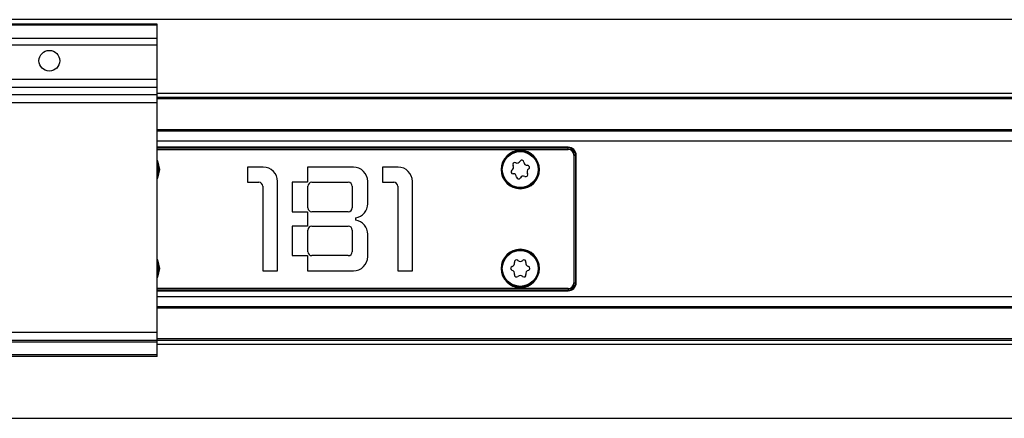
# Model space of a CAD drawing. Header units: millimetres. Extents: x -791 to 2610, y 405 to 804.
# Tile 4 of 16: x -166 to -43, y 405 to 455. Entities that reach past the tile are written whole.
import ezdxf

# ---------------------------------------------------------------- set-up
doc = ezdxf.new("R2010")
doc.units = ezdxf.units.MM

# ---------------------------------------------------------------- blocks, each defined once
blk = doc.blocks.new('Drawing View4')
at = {"color": 7, "linetype": 'Continuous', "lineweight": 25}
for p, q in [((795.48, 28.5), (-100.52, 28.5)), ((32.48, 27.95), (-27.52, 27.95)), ((32.48, 27.81), (-27.52, 27.81)), ((32.48, 27.81), (32.48, 27.95)), ((32.48, 26.15), (32.48, 27.81)), ((32.48, 26.15), (-27.52, 26.15)), ((32.48, 25.29), (32.48, 26.15)), ((32.48, 25.29), (-27.52, 25.29)), ((32.48, 20.99), (32.48, 25.29)), ((32.48, 20.99), (-27.52, 20.99)), ((32.48, 20), (32.48, 20.99)), ((32.48, 20), (-27.52, 20)), ((32.48, 19.06), (32.48, 20)), ((32.48, 19.06), (-27.52, 19.06)), ((662.48, 19.24), (32.48, 19.24)), ((32.48, 18.07), (32.48, 19.06)), ((662.48, 18.75), (32.48, 18.75)), ((662.48, 18.55), (32.48, 18.55)), ((32.48, 18.07), (-27.52, 18.07)), ((32.48, -10.75), (32.48, 18.07)), ((662.48, 14.7), (32.48, 14.7)), ((662.48, 14.5), (32.48, 14.5)), ((662.48, 13.26), (32.48, 13.26)), ((83.98, 12.5), (32.48, 12.5)), ((83.98, 12.48), (32.48, 12.48)), ((32.48, 12.41), (83.98, 12.41)), ((83.98, 12.5), (83.98, 12.48)), ((83.98, 12.41), (83.98, 12.48)), ((83.98, 12.21), (83.98, 12.41)), ((32.48, 12.21), (83.98, 12.21)), ((84.69, 11.5), (84.69, -4.5)), ((84.69, 11.5), (84.88, 11.5)), ((84.88, 11.5), (84.88, -4.5)), ((84.96, 11.5), (84.88, 11.5)), ((84.96, -4.5), (84.96, 11.5)), ((84.98, 11.5), (84.96, 11.5)), ((84.98, -4.5), (84.98, 11.5)), ((45.77, 10), (43.82, 10)), ((43.82, 10), (43.82, 8.1)), ((57.07, 10), (51.32, 10)), ((51.32, 10), (51.32, 8.1)), ((62.67, 10), (60.72, 10)), ((60.72, 10), (60.72, 8.1)), ((32.67, 9.57), (32.48, 8.76)), ((32.63, 9.7), (32.68, 9.7)), ((32.78, 9.7), (32.68, 9.7)), ((75.58, 9.7), (75.68, 9.7)), ((75.73, 9.7), (75.68, 9.7)), ((80.23, 9.7), (80.28, 9.7)), ((80.38, 9.7), (80.28, 9.7)), ((43.82, 8.1), (45.22, 8.1)), ((45.72, 7.6), (45.72, -3)), ((47.57, -3), (47.57, 8.2)), ((51.32, 8.1), (49.42, 8.1)), ((49.42, 8.1), (49.42, 4.4)), ((51.37, 4.9), (51.37, 7.6)), ((51.87, 8.1), (56.42, 8.1)), ((56.92, 7.6), (56.92, 4.9)), ((58.87, 5.42), (58.87, 8.2)), ((60.72, 8.1), (62.12, 8.1)), ((62.62, 7.6), (62.62, -3)), ((64.47, -3), (64.47, 8.2)), ((49.42, 4.4), (51.32, 4.4)), ((51.32, 4.4), (51.32, 2.6)), ((56.42, 4.4), (51.87, 4.4)), ((49.42, 2.6), (49.42, -1.1)), ((51.32, 2.6), (49.42, 2.6)), ((51.87, 2.6), (56.42, 2.6)), ((57.37, 3.35), (57.37, 3.65)), ((51.37, -0.6), (51.37, 2.1)), ((56.92, 2.1), (56.92, -0.6)), ((58.87, -1.2), (58.87, 1.58)), ((49.42, -1.1), (51.32, -1.1)), ((51.32, -1.1), (51.32, -3)), ((56.42, -1.1), (51.87, -1.1)), ((32.67, -2.83), (32.48, -3.64)), ((32.63, -2.7), (32.68, -2.7)), ((32.78, -2.7), (32.68, -2.7)), ((45.72, -3), (47.57, -3)), ((51.32, -3), (57.07, -3)), ((62.62, -3), (64.47, -3)), ((75.58, -2.7), (75.68, -2.7)), ((75.73, -2.7), (75.68, -2.7)), ((80.23, -2.7), (80.28, -2.7)), ((80.38, -2.7), (80.28, -2.7)), ((84.69, -4.5), (84.88, -4.5)), ((84.96, -4.5), (84.88, -4.5)), ((84.98, -4.5), (84.96, -4.5)), ((83.98, -5.21), (32.48, -5.21)), ((83.98, -5.41), (32.48, -5.41)), ((32.48, -5.48), (83.98, -5.48)), ((32.48, -5.5), (83.98, -5.5)), ((83.98, -5.21), (83.98, -5.41)), ((83.98, -5.48), (83.98, -5.41)), ((83.98, -5.5), (83.98, -5.48)), ((662.48, -6.26), (32.48, -6.26)), ((662.48, -7.5), (32.48, -7.5)), ((662.48, -7.7), (32.48, -7.7)), ((32.48, -10.75), (-27.52, -10.75)), ((32.48, -11.75), (32.48, -10.75)), ((32.48, -11.75), (-27.52, -11.75)), ((32.48, -11.95), (-27.52, -11.95)), ((662.48, -11.55), (32.48, -11.55)), ((662.48, -11.75), (32.48, -11.75)), ((32.48, -11.95), (32.48, -11.75)), ((32.48, -13.55), (32.48, -11.95)), ((662.48, -12.24), (32.48, -12.24)), ((32.48, -13.55), (-27.52, -13.55)), ((32.48, -13.75), (32.48, -13.55)), ((32.48, -13.75), (-27.52, -13.75)), ((-100.52, -21.5), (795.48, -21.5))]:
    blk.add_line(p, q, dxfattribs=at)
at = {"color": 7, "linetype": 'Continuous', "lineweight": 25, "flags": 128}
for points in [[(32.48, 10.86), (32.59, 10.62), (32.78, 9.7)], [(32.48, 10.64), (32.51, 10.57), (32.68, 9.7)], [(32.78, 9.7), (32.59, 8.78), (32.48, 8.54)], [(32.48, -1.54), (32.59, -1.78), (32.78, -2.7)], [(32.48, -1.76), (32.51, -1.83), (32.68, -2.7)], [(32.78, -2.7), (32.59, -3.62), (32.48, -3.86)]]:
    blk.add_lwpolyline(points, dxfattribs=at)
at = {"color": 7, "linetype": 'Continuous', "lineweight": 25}
for centre, radius in [((18.98, 23.35), 1.3), ((77.98, 9.7), 2.25), ((77.98, -2.7), 2.25)]:
    blk.add_circle(centre, radius, dxfattribs=at)
for centre, radius, start, end in [((83.98, 11.5), 1, 360, 90), ((83.98, 11.5), 0.983, 360, 90), ((83.98, 11.5), 0.906, 0, 90), ((77.98, 9.7), 2.4, 0, 180), ((77.98, 9.7), 2.3, 0, 176.7947), ((83.98, 11.5), 0.713, 0, 90), ((30.38, 9.7), 2.25, 338.9605, 21.0395), ((45.77, 8.2), 1.8, 0, 90), ((57.07, 8.2), 1.8, 0, 90), ((62.67, 8.2), 1.8, 0, 90), ((76.71, 9.98), 0.42, 302.1811, 32.5488), ((77.28, 10.34), 0.25, 62.1811, 212.5488), ((77.59, 10.94), 0.42, 242.1811, 332.5488), ((78.18, 10.63), 0.25, 2.1811, 152.5488), ((78.85, 10.65), 0.42, 182.1811, 272.5488), ((78.88, 9.98), 0.25, 302.1811, 92.5488), ((30.38, 9.7), 2.3, 356.7947, 0), ((77.98, 9.7), 2.4, 180, 0), ((77.98, 9.7), 2.3, 176.7947, 180), ((77.98, 9.7), 2.3, 180, 356.7947), ((77.07, 9.42), 0.25, 122.1811, 272.5488), ((77.1, 8.75), 0.42, 2.1811, 92.5488), ((77.77, 8.77), 0.25, 182.1811, 332.5488), ((78.36, 8.46), 0.42, 62.1811, 152.5488), ((78.67, 9.06), 0.25, 242.1811, 32.5488), ((79.24, 9.42), 0.42, 122.1811, 212.5488), ((77.98, 9.7), 2.3, 356.7947, 0), ((45.22, 7.6), 0.5, 0, 90), ((51.87, 7.6), 0.5, 90, 180), ((56.42, 7.6), 0.5, 0, 90), ((62.12, 7.6), 0.5, 0, 90), ((57.07, 5.42), 1.8, 279.5941, 0), ((51.87, 4.9), 0.5, 180, 270), ((56.42, 4.9), 0.5, 270, 0), ((51.87, 2.1), 0.5, 90, 180), ((56.42, 2.1), 0.5, 0, 90), ((57.07, 1.58), 1.8, 0, 80.4059), ((51.87, -0.6), 0.5, 180, 270), ((56.42, -0.6), 0.5, 270, 0), ((57.07, -1.2), 1.8, 270, 0), ((77.98, -2.7), 2.4, 0, 180), ((77.98, -2.7), 2.3, 0, 176.7947), ((30.38, -2.7), 2.25, 338.9605, 21.0395), ((77.02, -2.7), 0.25, 104.8161, 255.1839), ((76.85, -2.05), 0.42, 284.8161, 15.1839), ((77.5, -1.88), 0.25, 44.8161, 195.1839), ((77.98, -1.41), 0.42, 224.8161, 315.1839), ((78.45, -1.88), 0.25, 344.8161, 135.1839), ((79.1, -2.05), 0.42, 164.8161, 255.1839), ((78.93, -2.7), 0.25, 284.8161, 75.1839), ((30.38, -2.7), 2.3, 356.7947, 0), ((77.98, -2.7), 2.4, 180, 0), ((77.98, -2.7), 2.3, 176.7947, 180), ((77.98, -2.7), 2.3, 180, 356.7947), ((76.85, -3.35), 0.42, 344.8161, 75.1839), ((77.5, -3.52), 0.25, 164.8161, 315.1839), ((77.98, -4), 0.42, 44.8161, 135.1839), ((78.45, -3.52), 0.25, 224.8161, 15.1839), ((79.1, -3.35), 0.42, 104.8161, 195.1839), ((77.98, -2.7), 2.3, 356.7947, 0), ((83.98, -4.5), 0.713, 270, 0), ((83.98, -4.5), 0.906, 270, 0), ((83.98, -4.5), 0.983, 270, 0), ((83.98, -4.5), 1, 270, 0)]:
    blk.add_arc(centre, radius, start, end, dxfattribs=at)

msp = doc.modelspace()

# ---------------------------------------------------------------- block references
at = {"color": 7, "linetype": 'Continuous', "lineweight": 25}
msp.add_blockref('Drawing View4', (-181.52, 426.9), dxfattribs=at)

doc.saveas('drawing.dxf')
